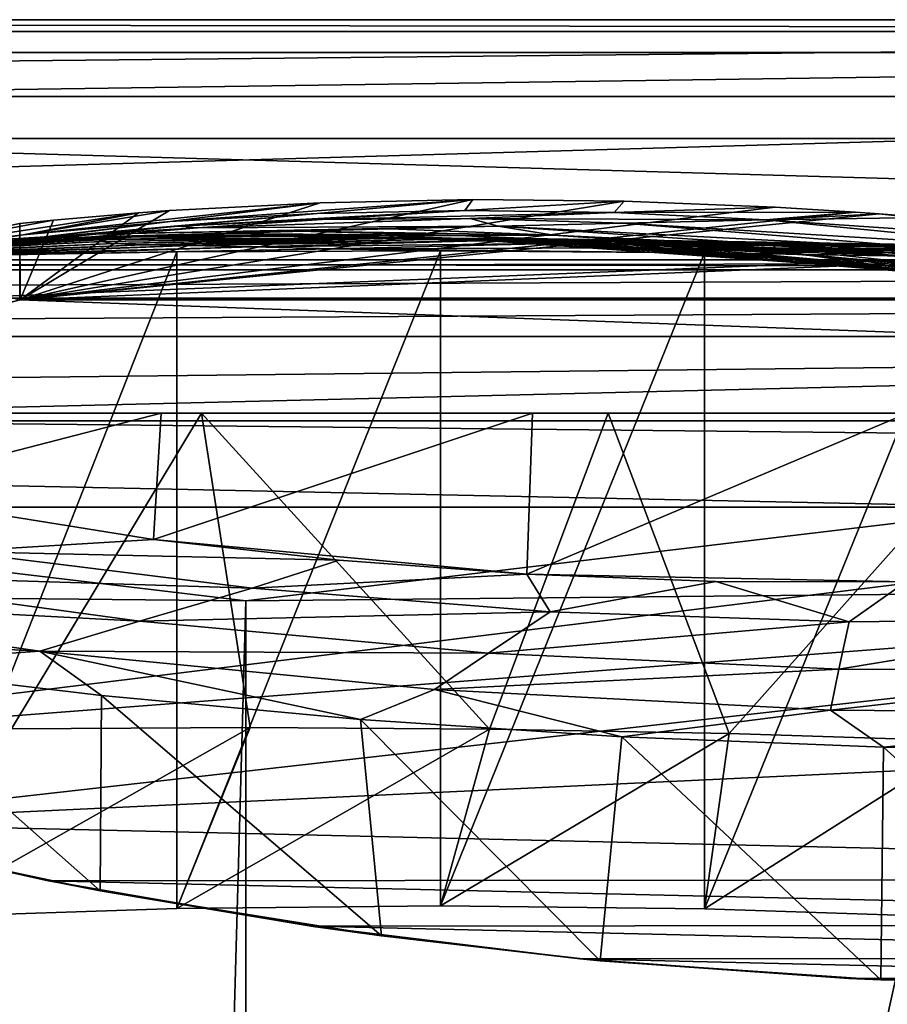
# Model space of a CAD drawing. Header units: metres. Extents: x -1004 to 0, y -708 to 0.
# Tile 50 of 93: x -532 to -418, y -128 to 0. Entities that reach past the tile are written whole.
import ezdxf

# ---------------------------------------------------------------- set-up
doc = ezdxf.new("R2010")
doc.units = ezdxf.units.M

msp = doc.modelspace()

# ---------------------------------------------------------------- linework, layer by layer
at = {"layer": 'top'}
for points in [[(-17.027203, -4.297202, 163.059692), (-987.0271, -4.297202, 163.059692), (-17.027203, -4.297202, 176.059937)], [(-987.0271, -4.297202, 163.059692), (-987.0271, -4.297202, 176.059692), (-17.027203, -4.297202, 176.059937)], [(-17.027203, -4.297202, 176.059937), (-987.0271, -4.297202, 176.059692), (-987.0271, -4.297202, 2050.059814)], [(-987.0271, -4.297202, 2063.059814), (-17.027203, -4.297202, 2063.059814), (-987.0271, -4.297202, 2050.059814)], [(-17.027203, -4.297202, 2063.059814), (-17.027203, -4.297202, 2050.059814), (-987.0271, -4.297202, 2050.059814)], [(-987.0271, -4.297202, 2050.059814), (-17.027203, -4.297202, 2050.059814), (-17.027203, -4.297202, 176.059937)], [(-17.027203, -4.297202, 2063.059814), (-987.0271, -4.297202, 2063.059814), (-51.027081, -31.297201, 2063.059814)], [(-51.027081, -31.297201, 2063.059814), (-987.0271, -4.297202, 2063.059814), (-953.0271, -31.297201, 2063.059814)], [(-17.027203, -4.297202, 163.059692), (-953.0271, -31.297201, 163.059692), (-987.0271, -4.297202, 163.059692)], [(-51.027081, -31.297201, 163.059692), (-953.0271, -31.297201, 163.059692), (-17.027203, -4.297202, 163.059692)], [(-452.685913, -23.648458, 664.123352), (-472.45047, -23.454731, 664.128479), (-531.481934, -36.547382, 663.785583)], [(-531.481934, -36.547382, 663.785583), (-472.45047, -23.454731, 664.128479), (-492.326813, -23.866177, 664.117676)], [(-432.993011, -24.427916, 664.102966), (-452.685913, -23.648458, 664.123352), (-531.481934, -36.547382, 663.785583)], [(-492.326813, -23.866177, 664.117676), (-511.996887, -24.894096, 664.090698), (-531.481934, -36.547382, 663.785583)], [(-511.996887, -24.894096, 664.090698), (-492.326813, -23.866177, 664.117676), (-531.098572, -28.059938, 742.221619)], [(-531.098572, -28.059938, 742.221619), (-492.326813, -23.866177, 664.117676), (-511.913025, -26.337254, 742.094177)], [(-492.326813, -23.866177, 664.117676), (-472.45047, -23.454731, 664.128479), (-511.913025, -26.337254, 742.094177)], [(-511.913025, -26.337254, 742.094177), (-472.45047, -23.454731, 664.128479), (-492.744202, -25.268068, 741.974304)], [(-472.45047, -23.454731, 664.128479), (-473.478271, -24.863918, 741.869812), (-492.744202, -25.268068, 741.974304)], [(-472.45047, -23.454731, 664.128479), (-452.685913, -23.648458, 664.123352), (-473.478271, -24.863918, 741.869812)], [(-452.685913, -23.648458, 664.123352), (-454.001373, -25.136345, 741.78833), (-473.478271, -24.863918, 741.869812)], [(-452.685913, -23.648458, 664.123352), (-432.993011, -24.427916, 664.102966), (-454.001373, -25.136345, 741.78833)], [(-527.157532, -26.128496, 664.055298), (-516.033081, -25.183533, 664.05658), (-550.414673, -30.424583, 742.348816)], [(-516.033081, -25.183533, 664.05658), (-531.098572, -28.059938, 742.221619), (-550.414673, -30.424583, 742.348816)], [(-531.481934, -36.547382, 663.785583), (-422.527161, -25.079533, 664.085876), (-432.993011, -24.427916, 664.102966)], [(-511.996887, -24.894096, 664.090698), (-516.033081, -25.183533, 664.05658), (-531.481934, -36.547382, 663.785583)], [(-419.404327, -25.305992, 664.079956), (-422.527161, -25.079533, 664.085876), (-531.481934, -36.547382, 663.785583)], [(-531.481934, -36.547382, 663.785583), (-516.033081, -25.183533, 664.05658), (-527.157532, -26.128496, 664.055298)], [(-375.407898, -30.10355, 663.954346), (-419.404327, -25.305992, 664.079956), (-531.481934, -36.547382, 663.785583)], [(-516.033081, -25.183533, 664.05658), (-511.996887, -24.894096, 664.090698), (-531.098572, -28.059938, 742.221619)], [(-510.922699, -26.942339, 820.316162), (-529.597412, -28.513828, 820.513245), (-492.744202, -25.268068, 741.974304)], [(-529.597412, -28.513828, 820.513245), (-511.913025, -26.337254, 742.094177), (-492.744202, -25.268068, 741.974304)], [(-492.744202, -25.268068, 741.974304), (-473.478271, -24.863918, 741.869812), (-510.922699, -26.942339, 820.316162)], [(-473.478271, -24.863918, 741.869812), (-492.067596, -26.072529, 820.149414), (-510.922699, -26.942339, 820.316162)], [(-473.478271, -24.863918, 741.869812), (-454.001373, -25.136345, 741.78833), (-492.067596, -26.072529, 820.149414)], [(-454.001373, -25.136345, 741.78833), (-472.772339, -25.925011, 820.032776), (-492.067596, -26.072529, 820.149414)], [(-454.001373, -25.136345, 741.78833), (-434.199707, -26.096884, 741.737671), (-472.772339, -25.925011, 820.032776)], [(-432.993011, -24.427916, 664.102966), (-422.527161, -25.079533, 664.085876), (-454.001373, -25.136345, 741.78833)], [(-454.001373, -25.136345, 741.78833), (-422.527161, -25.079533, 664.085876), (-434.199707, -26.096884, 741.737671)], [(-422.527161, -25.079533, 664.085876), (-419.404327, -25.305992, 664.079956), (-434.199707, -26.096884, 741.737671)], [(-434.199707, -26.096884, 741.737671), (-419.404327, -25.305992, 664.079956), (-413.478973, -25.77603, 664.051941)], [(-419.404327, -25.305992, 664.079956), (-375.407898, -30.10355, 663.954346), (-413.478973, -25.77603, 664.051941)], [(-527.157532, -26.128496, 664.055298), (-550.414673, -30.424583, 742.348816), (-531.5495, -26.561413, 664.05188)], [(-531.5495, -26.561413, 664.05188), (-550.414673, -30.424583, 742.348816), (-531.550537, -36.561653, 664.056519)], [(-531.098572, -28.059938, 742.221619), (-511.913025, -26.337254, 742.094177), (-548.351563, -30.766386, 820.720947)], [(-511.913025, -26.337254, 742.094177), (-529.597412, -28.513828, 820.513245), (-548.351563, -30.766386, 820.720947)], [(-508.362488, -27.12908, 898.876343), (-545.28009, -30.270796, 899.305359), (-510.922699, -26.942339, 820.316162)], [(-545.28009, -30.270796, 899.305359), (-529.597412, -28.513828, 820.513245), (-510.922699, -26.942339, 820.316162)], [(-531.5495, -26.561413, 664.05188), (-531.550537, -36.561653, 664.056519), (-531.481934, -36.547382, 663.785583)], [(-531.548218, -26.561152, 664.047119), (-527.157532, -26.128496, 664.055298), (-531.5495, -26.561413, 664.05188)], [(-531.548218, -26.561152, 664.047119), (-531.5495, -26.561413, 664.05188), (-531.481934, -36.547382, 663.785583)], [(-527.157532, -26.128496, 664.055298), (-531.548218, -26.561152, 664.047119), (-531.481934, -36.547382, 663.785583)], [(-469.145081, -26.930344, 898.740356), (-483.279053, -27.285646, 977.943909), (-522.334961, -27.974548, 978.032288)], [(-522.334961, -27.974548, 978.032288), (-508.362488, -27.12908, 898.876343), (-469.145081, -26.930344, 898.740356)], [(-510.922699, -26.942339, 820.316162), (-492.067596, -26.072529, 820.149414), (-508.362488, -27.12908, 898.876343)], [(-492.067596, -26.072529, 820.149414), (-472.772339, -25.925011, 820.032776), (-508.362488, -27.12908, 898.876343)], [(-508.362488, -27.12908, 898.876343), (-472.772339, -25.925011, 820.032776), (-469.145081, -26.930344, 898.740356)], [(-469.145081, -26.930344, 898.740356), (-461.91687, -28.080194, 978.12262), (-483.279053, -27.285646, 977.943909)], [(-472.772339, -25.925011, 820.032776), (-452.7771, -26.520391, 819.986023), (-469.145081, -26.930344, 898.740356)], [(-434.199707, -26.096884, 741.737671), (-452.7771, -26.520391, 819.986023), (-472.772339, -25.925011, 820.032776)], [(-469.145081, -26.930344, 898.740356), (-452.7771, -26.520391, 819.986023), (-409.649872, -30.02174, 820.180969)], [(-409.649872, -30.02174, 820.180969), (-424.878021, -29.861204, 899.148376), (-469.145081, -26.930344, 898.740356)], [(-424.878021, -29.861204, 899.148376), (-461.91687, -28.080194, 978.12262), (-469.145081, -26.930344, 898.740356)], [(-434.199707, -26.096884, 741.737671), (-393.167786, -30.128054, 741.759888), (-452.7771, -26.520391, 819.986023)], [(-452.7771, -26.520391, 819.986023), (-393.167786, -30.128054, 741.759888), (-409.649872, -30.02174, 820.180969)], [(-413.478973, -25.77603, 664.051941), (-375.408569, -30.106926, 664.052185), (-434.199707, -26.096884, 741.737671)], [(-375.408569, -30.106926, 664.052185), (-393.167786, -30.128054, 741.759888), (-434.199707, -26.096884, 741.737671)], [(-533.978394, -28.64591, 1057.599854), (-570.586243, -32.38266, 1057.966797), (-522.334961, -27.974548, 978.032288)], [(-570.586243, -32.38266, 1057.966797), (-558.943481, -31.536816, 978.460144), (-522.334961, -27.974548, 978.032288)], [(-550.414673, -30.424583, 742.348816), (-531.098572, -28.059938, 742.221619), (-567.444946, -33.679401, 820.919495)], [(-531.098572, -28.059938, 742.221619), (-548.351563, -30.766386, 820.720947), (-567.444946, -33.679401, 820.919495)], [(-522.334961, -27.974548, 978.032288), (-558.943481, -31.536816, 978.460144), (-508.362488, -27.12908, 898.876343)], [(-558.943481, -31.536816, 978.460144), (-545.28009, -30.270796, 899.305359), (-508.362488, -27.12908, 898.876343)], [(-512.174133, -28.12541, 1217.638428), (-517.327515, -28.377766, 1297.931396), (-555.555237, -30.01231, 1297.98877)], [(-512.174133, -28.12541, 1217.638428), (-555.555237, -30.01231, 1297.98877), (-550.446899, -29.655293, 1217.726196)], [(-504.790924, -27.868296, 1137.478882), (-512.174133, -28.12541, 1217.638428), (-550.446899, -29.655293, 1217.726196)], [(-550.446899, -29.655293, 1217.726196), (-543.296143, -29.207056, 1137.55188), (-504.790924, -27.868296, 1137.478882)], [(-543.296143, -29.207056, 1137.55188), (-495.164978, -27.591631, 1057.543701), (-504.790924, -27.868296, 1137.478882)], [(-495.164978, -27.591631, 1057.543701), (-543.296143, -29.207056, 1137.55188), (-533.978394, -28.64591, 1057.599854)], [(-483.279053, -27.285646, 977.943909), (-495.164978, -27.591631, 1057.543701), (-533.978394, -28.64591, 1057.599854)], [(-483.279053, -27.285646, 977.943909), (-533.978394, -28.64591, 1057.599854), (-522.334961, -27.974548, 978.032288)], [(-517.327515, -28.377766, 1297.931396), (-498.106903, -28.220083, 1297.909912), (-520.238464, -28.642012, 1378.305664)], [(-498.106903, -28.220083, 1297.909912), (-482.750031, -28.400694, 1378.306641), (-520.238464, -28.642012, 1378.305664)], [(-492.445374, -28.145514, 1217.638794), (-517.327515, -28.377766, 1297.931396), (-512.174133, -28.12541, 1217.638428)], [(-498.106903, -28.220083, 1297.909912), (-517.327515, -28.377766, 1297.931396), (-492.445374, -28.145514, 1217.638794)], [(-484.378143, -28.128517, 1137.568115), (-512.174133, -28.12541, 1217.638428), (-504.790924, -27.868296, 1137.478882)], [(-484.378143, -28.128517, 1137.568115), (-492.445374, -28.145514, 1217.638794), (-512.174133, -28.12541, 1217.638428)], [(-504.790924, -27.868296, 1137.478882), (-495.164978, -27.591631, 1057.543701), (-474.113434, -28.127659, 1057.722778)], [(-474.113434, -28.127659, 1057.722778), (-484.378143, -28.128517, 1137.568115), (-504.790924, -27.868296, 1137.478882)], [(-498.106903, -28.220083, 1297.909912), (-492.445374, -28.145514, 1217.638794), (-472.179077, -28.69838, 1217.680054)], [(-482.750031, -28.400694, 1378.306641), (-498.106903, -28.220083, 1297.909912), (-478.806091, -28.503523, 1297.896118)], [(-478.806091, -28.503523, 1297.896118), (-498.106903, -28.220083, 1297.909912), (-472.179077, -28.69838, 1217.680054)], [(-461.91687, -28.080194, 978.12262), (-495.164978, -27.591631, 1057.543701), (-483.279053, -27.285646, 977.943909)], [(-495.164978, -27.591631, 1057.543701), (-461.91687, -28.080194, 978.12262), (-474.113434, -28.127659, 1057.722778)], [(-462.892578, -29.028557, 1137.770996), (-492.445374, -28.145514, 1217.638794), (-484.378143, -28.128517, 1137.568115)], [(-472.179077, -28.69838, 1217.680054), (-492.445374, -28.145514, 1217.638794), (-462.892578, -29.028557, 1137.770996)], [(-451.532196, -29.402475, 1058.087891), (-484.378143, -28.128517, 1137.568115), (-474.113434, -28.127659, 1057.722778)], [(-451.532196, -29.402475, 1058.087891), (-462.892578, -29.028557, 1137.770996), (-484.378143, -28.128517, 1137.568115)], [(-474.113434, -28.127659, 1057.722778), (-461.91687, -28.080194, 978.12262), (-438.846405, -29.666279, 978.500732)], [(-438.846405, -29.666279, 978.500732), (-451.532196, -29.402475, 1058.087891), (-474.113434, -28.127659, 1057.722778)], [(-461.91687, -28.080194, 978.12262), (-424.878021, -29.861204, 899.148376), (-438.846405, -29.666279, 978.500732)], [(-559.626038, -30.665686, 1458.603882), (-558.617615, -30.343277, 1378.304565), (-520.238464, -28.642012, 1378.305664)], [(-559.626038, -30.665686, 1458.603882), (-520.238464, -28.642012, 1378.305664), (-520.896423, -28.921398, 1458.728027)], [(-558.589294, -30.860767, 1538.892822), (-559.626038, -30.665686, 1458.603882), (-520.896423, -28.921398, 1458.728027)], [(-517.327515, -28.377766, 1297.931396), (-558.617615, -30.343277, 1378.304565), (-555.555237, -30.01231, 1297.98877)], [(-558.617615, -30.343277, 1378.304565), (-517.327515, -28.377766, 1297.931396), (-520.238464, -28.642012, 1378.305664)], [(-520.896423, -28.921398, 1458.728027), (-519.310974, -29.166855, 1539.137207), (-558.589294, -30.860767, 1538.892822)], [(-519.310974, -29.166855, 1539.137207), (-555.50647, -30.894201, 1619.12146), (-558.589294, -30.860767, 1538.892822)], [(-515.487915, -29.341103, 1619.466309), (-555.50647, -30.894201, 1619.12146), (-519.310974, -29.166855, 1539.137207)], [(-555.50647, -30.894201, 1619.12146), (-515.487915, -29.341103, 1619.466309), (-550.390137, -30.817196, 1699.218994)], [(-550.390137, -30.817196, 1699.218994), (-515.487915, -29.341103, 1619.466309), (-509.439392, -29.430811, 1699.626587)], [(-550.390137, -30.817196, 1699.218994), (-509.439392, -29.430811, 1699.626587), (-543.261963, -30.743803, 1779.113403)], [(-548.351563, -30.766386, 820.720947), (-529.597412, -28.513828, 820.513245), (-545.28009, -30.270796, 899.305359)], [(-509.439392, -29.430811, 1699.626587), (-501.185791, -29.622955, 1779.531006), (-543.261963, -30.743803, 1779.113403)], [(-482.750031, -28.400694, 1378.306641), (-483.994507, -28.398075, 1458.851196), (-520.896423, -28.921398, 1458.728027)], [(-520.896423, -28.921398, 1458.728027), (-483.994507, -28.398075, 1458.851196), (-519.310974, -29.166855, 1539.137207)], [(-520.238464, -28.642012, 1378.305664), (-482.750031, -28.400694, 1378.306641), (-520.896423, -28.921398, 1458.728027)], [(-483.994507, -28.398075, 1458.851196), (-482.535248, -28.50729, 1539.381592), (-519.310974, -29.166855, 1539.137207)], [(-519.310974, -29.166855, 1539.137207), (-482.535248, -28.50729, 1539.381592), (-515.487915, -29.341103, 1619.466309)], [(-482.535248, -28.50729, 1539.381592), (-478.380005, -28.676069, 1619.802368), (-515.487915, -29.341103, 1619.466309)], [(-515.487915, -29.341103, 1619.466309), (-478.380005, -28.676069, 1619.802368), (-509.439392, -29.430811, 1699.626587)], [(-509.439392, -29.430811, 1699.626587), (-478.380005, -28.676069, 1619.802368), (-471.539703, -28.830837, 1700.026245)], [(-501.185791, -29.622955, 1779.531006), (-509.439392, -29.430811, 1699.626587), (-471.539703, -28.830837, 1700.026245)], [(-462.02475, -29.204512, 1779.972534), (-501.185791, -29.622955, 1779.531006), (-471.539703, -28.830837, 1700.026245)], [(-490.714691, -29.880512, 1859.118652), (-501.185791, -29.622955, 1779.531006), (-462.02475, -29.204512, 1779.972534)], [(-449.856262, -29.737257, 1859.545288), (-490.714691, -29.880512, 1859.118652), (-462.02475, -29.204512, 1779.972534)], [(-466.493103, -28.571413, 1458.915405), (-483.994507, -28.398075, 1458.851196), (-464.484283, -28.814299, 1378.307007)], [(-464.484283, -28.814299, 1378.307007), (-483.994507, -28.398075, 1458.851196), (-482.750031, -28.400694, 1378.306641)], [(-483.994507, -28.398075, 1458.851196), (-466.493103, -28.571413, 1458.915405), (-482.535248, -28.50729, 1539.381592)], [(-464.484283, -28.814299, 1378.307007), (-482.750031, -28.400694, 1378.306641), (-459.428711, -29.220833, 1297.89209)], [(-459.428711, -29.220833, 1297.89209), (-482.750031, -28.400694, 1378.306641), (-478.806091, -28.503523, 1297.896118)], [(-478.380005, -28.676069, 1619.802368), (-482.535248, -28.50729, 1539.381592), (-465.434967, -28.537424, 1539.510132)], [(-482.535248, -28.50729, 1539.381592), (-466.493103, -28.571413, 1458.915405), (-465.434967, -28.537424, 1539.510132)], [(-478.806091, -28.503523, 1297.896118), (-472.179077, -28.69838, 1217.680054), (-459.428711, -29.220833, 1297.89209)], [(-465.434967, -28.537424, 1539.510132), (-461.316254, -28.64698, 1619.975708), (-478.380005, -28.676069, 1619.802368)], [(-478.380005, -28.676069, 1619.802368), (-461.316254, -28.64698, 1619.975708), (-471.539703, -28.830837, 1700.026245)], [(-472.179077, -28.69838, 1217.680054), (-430.055206, -31.32688, 1217.911133), (-459.428711, -29.220833, 1297.89209)], [(-430.055206, -31.32688, 1217.911133), (-472.179077, -28.69838, 1217.680054), (-416.712677, -32.638969, 1138.565186)], [(-472.179077, -28.69838, 1217.680054), (-462.892578, -29.028557, 1137.770996), (-416.712677, -32.638969, 1138.565186)], [(-471.539703, -28.830837, 1700.026245), (-461.316254, -28.64698, 1619.975708), (-445.099701, -28.820051, 1620.184814)], [(-406.456207, -29.448767, 1701.339111), (-471.539703, -28.830837, 1700.026245), (-445.099701, -28.820051, 1620.184814)], [(-462.02475, -29.204512, 1779.972534), (-471.539703, -28.830837, 1700.026245), (-406.456207, -29.448767, 1701.339111)], [(-465.434967, -28.537424, 1539.510132), (-466.493103, -28.571413, 1458.915405), (-449.53653, -29.038044, 1458.984985)], [(-466.493103, -28.571413, 1458.915405), (-446.498779, -29.577589, 1378.307495), (-449.53653, -29.038044, 1458.984985)], [(-446.498779, -29.577589, 1378.307495), (-466.493103, -28.571413, 1458.915405), (-464.484283, -28.814299, 1378.307007)], [(-449.53653, -29.038044, 1458.984985), (-449.069, -28.814716, 1539.658081), (-465.434967, -28.537424, 1539.510132)], [(-449.069, -28.814716, 1539.658081), (-461.316254, -28.64698, 1619.975708), (-465.434967, -28.537424, 1539.510132)], [(-446.498779, -29.577589, 1378.307495), (-464.484283, -28.814299, 1378.307007), (-439.996155, -30.350725, 1297.900146)], [(-439.996155, -30.350725, 1297.900146), (-464.484283, -28.814299, 1378.307007), (-459.428711, -29.220833, 1297.89209)], [(-401.780121, -34.028625, 1059.436401), (-462.892578, -29.028557, 1137.770996), (-451.532196, -29.402475, 1058.087891)], [(-416.712677, -32.638969, 1138.565186), (-462.892578, -29.028557, 1137.770996), (-401.780121, -34.028625, 1059.436401)], [(-406.456207, -29.448767, 1701.339111), (-400.750183, -29.583015, 1741.481201), (-462.02475, -29.204512, 1779.972534)], [(-400.750183, -29.583015, 1741.481201), (-393.93222, -29.823841, 1781.515381), (-462.02475, -29.204512, 1779.972534)], [(-462.02475, -29.204512, 1779.972534), (-393.93222, -29.823841, 1781.515381), (-449.856262, -29.737257, 1859.545288)], [(-461.316254, -28.64698, 1619.975708), (-449.069, -28.814716, 1539.658081), (-445.099701, -28.820051, 1620.184814)], [(-459.428711, -29.220833, 1297.89209), (-430.055206, -31.32688, 1217.911133), (-439.996155, -30.350725, 1297.900146)], [(-387.575012, -35.048721, 979.913208), (-401.780121, -34.028625, 1059.436401), (-451.532196, -29.402475, 1058.087891)], [(-387.575012, -35.048721, 979.913208), (-451.532196, -29.402475, 1058.087891), (-438.846405, -29.666279, 978.500732)], [(-433.004669, -29.80409, 1459.063232), (-449.069, -28.814716, 1539.658081), (-449.53653, -29.038044, 1458.984985)], [(-449.53653, -29.038044, 1458.984985), (-446.498779, -29.577589, 1378.307495), (-428.737244, -30.685825, 1378.307861)], [(-428.737244, -30.685825, 1378.307861), (-433.004669, -29.80409, 1459.063232), (-449.53653, -29.038044, 1458.984985)], [(-445.099701, -28.820051, 1620.184814), (-449.069, -28.814716, 1539.658081), (-433.27121, -29.349794, 1539.839844)], [(-449.069, -28.814716, 1539.658081), (-433.004669, -29.80409, 1459.063232), (-433.27121, -29.349794, 1539.839844)], [(-411.026031, -29.51338, 1661.117188), (-406.456207, -29.448767, 1701.339111), (-445.099701, -28.820051, 1620.184814)], [(-433.27121, -29.349794, 1539.839844), (-429.536102, -29.198879, 1620.460327), (-445.099701, -28.820051, 1620.184814)], [(-429.536102, -29.198879, 1620.460327), (-411.026031, -29.51338, 1661.117188), (-445.099701, -28.820051, 1620.184814)], [(-429.536102, -29.198879, 1620.460327), (-433.27121, -29.349794, 1539.839844), (-417.875397, -30.153278, 1540.06958)], [(-433.27121, -29.349794, 1539.839844), (-433.004669, -29.80409, 1459.063232), (-416.777435, -30.875675, 1459.153198)], [(-417.875397, -30.153278, 1540.06958), (-433.27121, -29.349794, 1539.839844), (-416.777435, -30.875675, 1459.153198)], [(-411.026031, -29.51338, 1661.117188), (-429.536102, -29.198879, 1620.460327), (-414.431183, -29.78706, 1620.833008)], [(-414.431183, -29.78706, 1620.833008), (-429.536102, -29.198879, 1620.460327), (-417.875397, -30.153278, 1540.06958)], [(-545.201599, -30.85894, 1929.701294), (-511.027527, -30.280046, 1934.475342), (-545.208801, -117.028526, 1979.450073)], [(-545.208801, -117.028526, 1979.450073), (-511.027527, -30.280046, 1934.475342), (-511.031982, -115.911087, 1983.91394)], [(-511.027527, -30.280046, 1934.475342), (-545.201599, -30.85894, 1929.701294), (-534.104248, -30.651379, 1858.760254)], [(-543.261963, -30.743803, 1779.113403), (-501.185791, -29.622955, 1779.531006), (-534.104248, -30.651379, 1858.760254)], [(-501.185791, -29.622955, 1779.531006), (-490.714691, -29.880512, 1859.118652), (-534.104248, -30.651379, 1858.760254)], [(-490.714691, -29.880512, 1859.118652), (-511.027527, -30.280046, 1934.475342), (-534.104248, -30.651379, 1858.760254)], [(-531.481934, -36.547382, 663.785583), (-338.864685, -36.52253, 663.786255), (-375.407898, -30.10355, 663.954346)], [(-511.027527, -30.280046, 1934.475342), (-476.663605, -30.13868, 1937.437134), (-511.031982, -115.911087, 1983.91394)], [(-511.031982, -115.911087, 1983.91394), (-476.663605, -30.13868, 1937.437134), (-476.665222, -115.545601, 1986.746826)], [(-476.663605, -30.13868, 1937.437134), (-511.027527, -30.280046, 1934.475342), (-490.714691, -29.880512, 1859.118652)], [(-442.203827, -30.387955, 1938.549316), (-490.714691, -29.880512, 1859.118652), (-449.856262, -29.737257, 1859.545288)], [(-442.203827, -30.387955, 1938.549316), (-476.663605, -30.13868, 1937.437134), (-490.714691, -29.880512, 1859.118652)], [(-476.663605, -30.13868, 1937.437134), (-442.203827, -30.387955, 1938.549316), (-476.665222, -115.545601, 1986.746826)], [(-476.665222, -115.545601, 1986.746826), (-442.203827, -30.387955, 1938.549316), (-442.20282, -115.934677, 1987.939697)], [(-393.93222, -29.823841, 1781.515381), (-386.014496, -30.178612, 1821.405762), (-449.856262, -29.737257, 1859.545288)], [(-449.856262, -29.737257, 1859.545288), (-386.014496, -30.178612, 1821.405762), (-377.005798, -30.698009, 1861.108276)], [(-407.739441, -30.962299, 1937.771973), (-449.856262, -29.737257, 1859.545288), (-366.910645, -31.381849, 1900.574707)], [(-366.910645, -31.381849, 1900.574707), (-449.856262, -29.737257, 1859.545288), (-377.005798, -30.698009, 1861.108276)], [(-407.739441, -30.962299, 1937.771973), (-442.203827, -30.387955, 1938.549316), (-449.856262, -29.737257, 1859.545288)], [(-420.531555, -31.870552, 1297.922729), (-446.498779, -29.577589, 1378.307495), (-439.996155, -30.350725, 1297.900146)], [(-446.498779, -29.577589, 1378.307495), (-420.531555, -31.870552, 1297.922729), (-428.737244, -30.685825, 1378.307861)], [(-442.203827, -30.387955, 1938.549316), (-407.739441, -30.962299, 1937.771973), (-442.20282, -115.934677, 1987.939697)], [(-430.055206, -31.32688, 1217.911133), (-420.531555, -31.870552, 1297.922729), (-439.996155, -30.350725, 1297.900146)], [(-374.189117, -35.837475, 900.274048), (-387.575012, -35.048721, 979.913208), (-438.846405, -29.666279, 978.500732)], [(-438.846405, -29.666279, 978.500732), (-424.878021, -29.861204, 899.148376), (-374.189117, -35.837475, 900.274048)], [(-433.004669, -29.80409, 1459.063232), (-411.143311, -32.13427, 1378.308228), (-416.777435, -30.875675, 1459.153198)], [(-428.737244, -30.685825, 1378.307861), (-411.143311, -32.13427, 1378.308228), (-433.004669, -29.80409, 1459.063232)], [(-420.531555, -31.870552, 1297.922729), (-401.058075, -33.75766, 1297.962158), (-428.737244, -30.685825, 1378.307861)], [(-401.058075, -33.75766, 1297.962158), (-411.143311, -32.13427, 1378.308228), (-428.737244, -30.685825, 1378.307861)], [(-424.878021, -29.861204, 899.148376), (-386.184387, -32.924248, 820.454285), (-374.189117, -35.837475, 900.274048)], [(-386.184387, -32.924248, 820.454285), (-424.878021, -29.861204, 899.148376), (-409.649872, -30.02174, 820.180969)], [(-51.027081, -31.297201, 2063.059814), (-953.0271, -31.297201, 2063.059814), (-56.027115, -32.636967, 2063.059814)], [(-953.0271, -31.297201, 2063.059814), (-948.0271, -32.636948, 2063.059814), (-56.027115, -32.636967, 2063.059814)], [(-953.0271, -31.297201, 163.059692), (-51.027081, -31.297201, 163.059692), (-948.0271, -32.636948, 163.059692)], [(-51.027081, -31.297201, 163.059692), (-56.027115, -32.636967, 163.059692), (-948.0271, -32.636948, 163.059692)], [(-442.20282, -115.934677, 1987.939697), (-407.739441, -30.962299, 1937.771973), (-407.739441, -117.07737, 1987.490601)], [(-416.712677, -32.638969, 1138.565186), (-367.72348, -38.210056, 1139.887451), (-430.055206, -31.32688, 1217.911133)], [(-367.72348, -38.210056, 1139.887451), (-386.564911, -35.693794, 1218.36853), (-430.055206, -31.32688, 1217.911133)], [(-430.055206, -31.32688, 1217.911133), (-386.564911, -35.693794, 1218.36853), (-420.531555, -31.870552, 1297.922729)], [(-386.564911, -35.693794, 1218.36853), (-401.058075, -33.75766, 1297.962158), (-420.531555, -31.870552, 1297.922729)], [(-56.027115, -32.636967, 2063.059814), (-948.0271, -32.636948, 2063.059814), (-944.366821, -36.297203, 2063.059814)], [(-948.0271, -32.636948, 163.059692), (-56.027115, -32.636967, 163.059692), (-944.366821, -36.297203, 163.059692)], [(-56.027115, -32.636967, 2063.059814), (-944.366821, -36.297203, 2063.059814), (-59.687374, -36.297272, 2063.059814)], [(-56.027115, -32.636967, 163.059692), (-59.687374, -36.297272, 163.059692), (-944.366821, -36.297203, 163.059692)], [(-944.366821, -36.297203, 2063.059814), (-943.0271, -41.297203, 2063.059814), (-59.687374, -36.297272, 2063.059814)], [(-944.366821, -36.297203, 163.059692), (-59.687374, -36.297272, 163.059692), (-943.0271, -41.297203, 163.059692)], [(-59.687374, -36.297272, 2063.059814), (-943.0271, -41.297203, 2063.059814), (-61.027081, -41.297325, 2063.059814)], [(-59.687374, -36.297272, 163.059692), (-61.027081, -41.297325, 163.059692), (-943.0271, -41.297203, 163.059692)], [(-595.075806, -52.034935, 663.380066), (-303.672577, -44.981171, 663.564758), (-531.481934, -36.547382, 663.785583)], [(-595.075806, -52.034935, 663.380066), (-531.481934, -36.547382, 663.785583), (-563.380371, -44.920795, 664.056458)], [(-531.481934, -36.547382, 663.785583), (-531.550537, -36.561653, 664.056519), (-563.380371, -44.920795, 664.056458)], [(-303.672577, -44.981171, 663.564758), (-338.864685, -36.52253, 663.786255), (-531.481934, -36.547382, 663.785583)], [(-943.0271, -41.297203, 2063.059814), (-943.0271, -51.297203, 2063.059814), (-61.027081, -41.297325, 2063.059814)], [(-943.0271, -41.297203, 163.059692), (-61.027081, -41.297325, 163.059692), (-943.0271, -51.297203, 163.059692)], [(-61.027081, -41.297325, 2063.059814), (-943.0271, -51.297203, 2063.059814), (-61.026958, -51.297203, 2063.059814)], [(-61.027081, -41.297325, 163.059692), (-61.026958, -51.297203, 163.059692), (-943.0271, -51.297203, 163.059692)], [(-269.478577, -55.455761, 663.290466), (-303.672577, -44.981171, 663.564758), (-595.075806, -52.034935, 663.380066)], [(-61.026958, -51.297203, 163.059692), (-726.290894, -51.297203, 197.247162), (-943.0271, -51.297203, 163.059692)], [(-769.87146, -51.297203, 2037.609009), (-507.81012, -51.297203, 2032.241211), (-943.0271, -51.297203, 2063.059814)], [(-507.81012, -51.297203, 2032.241211), (-454.791016, -51.297203, 2034.755859), (-943.0271, -51.297203, 2063.059814)], [(-943.0271, -51.297203, 2063.059814), (-454.791016, -51.297203, 2034.755859), (-61.026958, -51.297203, 2063.059814)], [(-560.64801, -51.297203, 2027.190918), (-507.81012, -51.297203, 2032.241211), (-769.87146, -51.297203, 2037.609009)], [(-685.753662, -51.297203, 203.297897), (-726.290894, -51.297203, 197.247162), (-61.026958, -51.297203, 163.059692)], [(-645.897888, -51.297203, 212.02446), (-685.753662, -51.297203, 203.297897), (-61.026958, -51.297203, 163.059692)], [(-606.984619, -51.297203, 223.321609), (-645.897888, -51.297203, 212.02446), (-61.026958, -51.297203, 163.059692)], [(-560.671692, -51.297203, 236.582306), (-606.984619, -51.297203, 223.321609), (-61.026958, -51.297203, 163.059692)], [(-560.671692, -51.297203, 236.582306), (-513.096741, -51.297203, 246.445267), (-552.774841, -61.588779, 242.323547)], [(-61.026958, -51.297203, 163.059692), (-513.096741, -51.297203, 246.445267), (-560.671692, -51.297203, 236.582306)], [(-532.632446, -92.484711, 2022.891968), (-507.81012, -51.297203, 2032.241211), (-560.64801, -51.297203, 2027.190918)], [(-513.096741, -51.297203, 246.445267), (-514.102356, -67.787659, 252.362473), (-552.774841, -61.588779, 242.323547)], [(-532.632446, -92.484711, 2022.891968), (-501.469574, -92.297127, 2025.43103), (-507.81012, -51.297203, 2032.241211)], [(-513.096741, -51.297203, 246.445267), (-464.643982, -51.297203, 252.752304), (-514.102356, -67.787659, 252.362473)], [(-464.643982, -51.297203, 252.752304), (-465.376953, -72.324074, 260.370239), (-514.102356, -67.787659, 252.362473)], [(-464.643982, -51.297203, 252.752304), (-513.096741, -51.297203, 246.445267), (-61.026958, -51.297203, 163.059692)], [(-501.469574, -92.297127, 2025.43103), (-470.243683, -92.499443, 2027.015503), (-507.81012, -51.297203, 2032.241211)], [(-507.81012, -51.297203, 2032.241211), (-470.243683, -92.499443, 2027.015503), (-454.791016, -51.297203, 2034.755859)], [(-470.243683, -92.499443, 2027.015503), (-438.988922, -93.0933, 2027.643555), (-454.791016, -51.297203, 2034.755859)], [(-464.643982, -51.297203, 252.752304), (-415.720428, -51.297203, 255.404053), (-465.376953, -72.324074, 260.370239)], [(-415.720428, -51.297203, 255.404053), (-415.949951, -73.316833, 263.415771), (-465.376953, -72.324074, 260.370239)], [(-415.720428, -51.297203, 255.404053), (-464.643982, -51.297203, 252.752304), (-61.026958, -51.297203, 163.059692)], [(-454.791016, -51.297203, 2034.755859), (-438.988922, -93.0933, 2027.643555), (-401.712341, -51.297203, 2034.728882)], [(-454.791016, -51.297203, 2034.755859), (-401.712341, -51.297203, 2034.728882), (-61.026958, -51.297203, 2063.059814)], [(-438.988922, -93.0933, 2027.643555), (-407.739441, -94.078751, 2027.314941), (-401.712341, -51.297203, 2034.728882)], [(-595.102356, -95.601303, 662.239807), (-269.478577, -55.455761, 663.290466), (-595.075806, -52.034935, 663.380066)], [(-235.830612, -67.975395, 662.96106), (-269.478577, -55.455761, 663.290466), (-595.102356, -95.601303, 662.239807)], [(-539.927673, -69.327805, 327.995972), (-552.774841, -61.588779, 242.323547), (-514.102356, -67.787659, 252.362473)], [(-561.725708, -104.741089, 662.000549), (-235.830612, -67.975395, 662.96106), (-595.102356, -95.601303, 662.239807)], [(-192.610825, -87.446632, 662.452759), (-235.830612, -67.975395, 662.96106), (-561.725708, -104.741089, 662.000549)], [(-514.102356, -67.787659, 252.362473), (-489.879242, -70.486473, 256.973846), (-539.927673, -69.327805, 327.995972)], [(-514.102356, -67.787659, 252.362473), (-465.376953, -72.324074, 260.370239), (-489.879242, -70.486473, 256.973846)], [(-539.927673, -69.327805, 327.995972), (-501.212494, -74.132027, 330.291626), (-561.245667, -72.258545, 427.685455)], [(-489.879242, -70.486473, 256.973846), (-501.212494, -74.132027, 330.291626), (-539.927673, -69.327805, 327.995972)], [(-489.879242, -70.486473, 256.973846), (-465.376953, -72.324074, 260.370239), (-501.212494, -74.132027, 330.291626)], [(-515.926331, -78.445, 429.213135), (-580.162659, -75.021164, 527.793945), (-561.245667, -72.258545, 427.685455)], [(-501.212494, -74.132027, 330.291626), (-515.926331, -78.445, 429.213135), (-561.245667, -72.258545, 427.685455)], [(-465.376953, -72.324074, 260.370239), (-462.326111, -77.196289, 332.628021), (-501.212494, -74.132027, 330.291626)], [(-465.376953, -72.324074, 260.370239), (-415.949951, -73.316833, 263.415771), (-440.711487, -73.276428, 262.523499)], [(-465.376953, -72.324074, 260.370239), (-440.711487, -73.276428, 262.523499), (-462.326111, -77.196289, 332.628021)], [(-501.212494, -74.132027, 330.291626), (-462.326111, -77.196289, 332.628021), (-515.926331, -78.445, 429.213135)], [(-440.711487, -73.276428, 262.523499), (-423.346405, -78.51532, 335.000458), (-462.326111, -77.196289, 332.628021)], [(-440.711487, -73.276428, 262.523499), (-415.949951, -73.316833, 263.415771), (-423.346405, -78.51532, 335.000458)], [(-415.949951, -73.316833, 263.415771), (-384.348694, -78.08651, 337.404358), (-423.346405, -78.51532, 335.000458)], [(-528.940674, -82.334114, 528.560242), (-587.777405, -79.233582, 627.842957), (-580.162659, -75.021164, 527.793945)], [(-528.940674, -82.334114, 528.560242), (-580.162659, -75.021164, 527.793945), (-515.926331, -78.445, 429.213135)], [(-462.326111, -77.196289, 332.628021), (-470.379761, -82.596298, 430.770264), (-515.926331, -78.445, 429.213135)], [(-462.326111, -77.196289, 332.628021), (-423.346405, -78.51532, 335.000458), (-470.379761, -82.596298, 430.770264)], [(-423.346405, -78.51532, 335.000458), (-384.348694, -78.08651, 337.404358), (-424.697174, -84.705139, 432.35376)], [(-384.348694, -78.08651, 337.404358), (-378.966766, -84.767387, 433.960541), (-424.697174, -84.705139, 432.35376)], [(-528.940674, -82.334114, 528.560242), (-554.413086, -84.128242, 627.97113), (-587.777405, -79.233582, 627.842957)], [(-470.379761, -82.596298, 430.770264), (-528.940674, -82.334114, 528.560242), (-515.926331, -78.445, 429.213135)], [(-423.346405, -78.51532, 335.000458), (-424.697174, -84.705139, 432.35376), (-470.379761, -82.596298, 430.770264)], [(-520.877441, -88.142326, 628.076233), (-554.413086, -84.128242, 627.97113), (-528.940674, -82.334114, 528.560242)], [(-477.446655, -87.347427, 529.341614), (-528.940674, -82.334114, 528.560242), (-470.379761, -82.596298, 430.770264)], [(-487.105103, -91.275429, 628.158264), (-528.940674, -82.334114, 528.560242), (-477.446655, -87.347427, 529.341614)], [(-487.105103, -91.275429, 628.158264), (-520.877441, -88.142326, 628.076233), (-528.940674, -82.334114, 528.560242)], [(-424.697174, -84.705139, 432.35376), (-477.446655, -87.347427, 529.341614), (-470.379761, -82.596298, 430.770264)], [(-521.065369, -113.585228, 628.742493), (-554.413086, -84.128242, 627.97113), (-520.877441, -88.142326, 628.076233)], [(-521.065369, -113.585228, 628.742493), (-554.388855, -106.520294, 628.557434), (-554.413086, -84.128242, 627.97113)], [(-425.783813, -90.052223, 530.136597), (-477.446655, -87.347427, 529.341614), (-424.697174, -84.705139, 432.35376)], [(-378.966766, -84.767387, 433.960541), (-425.783813, -90.052223, 530.136597), (-424.697174, -84.705139, 432.35376)], [(-374.05188, -90.443192, 530.943542), (-425.783813, -90.052223, 530.136597), (-378.966766, -84.767387, 433.960541)], [(-248.615372, -112.011162, 661.810242), (-192.610825, -87.446632, 662.452759), (-561.725708, -104.741089, 662.000549)], [(-484.336884, -119.484512, 628.896973), (-521.065369, -113.585228, 628.742493), (-520.877441, -88.142326, 628.076233)], [(-484.336884, -119.484512, 628.896973), (-520.877441, -88.142326, 628.076233), (-487.105103, -91.275429, 628.158264)], [(-452.976624, -93.522049, 628.217102), (-487.105103, -91.275429, 628.158264), (-477.446655, -87.347427, 529.341614)], [(-452.976624, -93.522049, 628.217102), (-477.446655, -87.347427, 529.341614), (-425.783813, -90.052223, 530.136597)], [(-418.835541, -94.849937, 628.251892), (-452.976624, -93.522049, 628.217102), (-425.783813, -90.052223, 530.136597)], [(-418.835541, -94.849937, 628.251892), (-425.783813, -90.052223, 530.136597), (-374.05188, -90.443192, 530.943542)], [(-384.51947, -95.260895, 628.262634), (-418.835541, -94.849937, 628.251892), (-374.05188, -90.443192, 530.943542)], [(-545.208801, -117.028526, 1979.450073), (-501.469574, -92.297127, 2025.43103), (-532.632446, -92.484711, 2022.891968)], [(-545.208801, -117.028526, 1979.450073), (-511.031982, -115.911087, 1983.91394), (-501.469574, -92.297127, 2025.43103)], [(-511.031982, -115.911087, 1983.91394), (-470.243683, -92.499443, 2027.015503), (-501.469574, -92.297127, 2025.43103)], [(-455.825867, -122.730247, 628.981934), (-487.105103, -91.275429, 628.158264), (-452.976624, -93.522049, 628.217102)], [(-455.825867, -122.730247, 628.981934), (-484.336884, -119.484512, 628.896973), (-487.105103, -91.275429, 628.158264)], [(-511.031982, -115.911087, 1983.91394), (-476.665222, -115.545601, 1986.746826), (-470.243683, -92.499443, 2027.015503)], [(-476.665222, -115.545601, 1986.746826), (-438.988922, -93.0933, 2027.643555), (-470.243683, -92.499443, 2027.015503)], [(-476.665222, -115.545601, 1986.746826), (-442.20282, -115.934677, 1987.939697), (-438.988922, -93.0933, 2027.643555)], [(-419.191589, -125.217758, 629.047058), (-455.825867, -122.730247, 628.981934), (-452.976624, -93.522049, 628.217102)], [(-419.191589, -125.217758, 629.047058), (-452.976624, -93.522049, 628.217102), (-418.835541, -94.849937, 628.251892)], [(-442.20282, -115.934677, 1987.939697), (-407.739441, -94.078751, 2027.314941), (-438.988922, -93.0933, 2027.643555)], [(-442.20282, -115.934677, 1987.939697), (-407.739441, -117.07737, 1987.490601), (-407.739441, -94.078751, 2027.314941)], [(-384.528168, -125.843315, 629.063477), (-419.191589, -125.217758, 629.047058), (-418.835541, -94.849937, 628.251892)], [(-384.528168, -125.843315, 629.063477), (-418.835541, -94.849937, 628.251892), (-384.51947, -95.260895, 628.262634)], [(-527.853394, -112.279739, 661.803223), (-561.725708, -104.741089, 662.000549), (-527.71283, -112.307411, 629.057373)], [(-561.725708, -104.741089, 662.000549), (-561.676331, -104.753265, 629.057373), (-527.71283, -112.307411, 629.057373)], [(-561.725708, -104.741089, 662.000549), (-527.853394, -112.279739, 661.803223), (-248.615372, -112.011162, 661.810242)], [(-527.71283, -112.307411, 629.057373), (-561.676331, -104.753265, 629.057373), (-554.388855, -106.520294, 628.557434)], [(-521.065369, -113.585228, 628.742493), (-527.71283, -112.307411, 629.057373), (-554.388855, -106.520294, 628.557434)], [(-527.853394, -112.279739, 661.803223), (-283.03949, -118.005608, 661.653381), (-248.615372, -112.011162, 661.810242)], [(-493.331329, -118.220024, 661.647766), (-527.853394, -112.279739, 661.803223), (-493.258667, -118.230911, 629.057373)], [(-527.853394, -112.279739, 661.803223), (-527.71283, -112.307411, 629.057373), (-493.258667, -118.230911, 629.057373)], [(-527.853394, -112.279739, 661.803223), (-493.331329, -118.220024, 661.647766), (-283.03949, -118.005608, 661.653381)], [(-493.258667, -118.230911, 629.057373), (-527.71283, -112.307411, 629.057373), (-521.065369, -113.585228, 628.742493)], [(-484.336884, -119.484512, 628.896973), (-493.258667, -118.230911, 629.057373), (-521.065369, -113.585228, 628.742493)], [(-493.331329, -118.220024, 661.647766), (-317.858521, -122.331215, 661.540161), (-283.03949, -118.005608, 661.653381)], [(-458.452362, -122.479492, 661.536255), (-493.331329, -118.220024, 661.647766), (-458.431763, -122.481873, 629.057373)], [(-493.331329, -118.220024, 661.647766), (-493.258667, -118.230911, 629.057373), (-458.431763, -122.481873, 629.057373)], [(-493.331329, -118.220024, 661.647766), (-458.452362, -122.479492, 661.536255), (-317.858521, -122.331215, 661.540161)], [(-458.431763, -122.481873, 629.057373), (-493.258667, -118.230911, 629.057373), (-484.336884, -119.484512, 628.896973)], [(-455.825867, -122.730247, 628.981934), (-458.431763, -122.481873, 629.057373), (-484.336884, -119.484512, 628.896973)], [(-458.452362, -122.479492, 661.536255), (-352.950836, -124.955429, 661.471436), (-317.858521, -122.331215, 661.540161)], [(-423.356018, -125.02977, 661.469482), (-458.452362, -122.479492, 661.536255), (-423.354523, -125.029846, 629.057373)], [(-458.452362, -122.479492, 661.536255), (-458.431763, -122.481873, 629.057373), (-423.354523, -125.029846, 629.057373)], [(-458.452362, -122.479492, 661.536255), (-423.356018, -125.02977, 661.469482), (-352.950836, -124.955429, 661.471436)], [(-423.354523, -125.029846, 629.057373), (-458.431763, -122.481873, 629.057373), (-455.825867, -122.730247, 628.981934)], [(-419.191589, -125.217758, 629.047058), (-423.354523, -125.029846, 629.057373), (-455.825867, -122.730247, 628.981934)], [(-423.356018, -125.02977, 661.469482), (-388.152039, -125.856133, 661.447876), (-352.950836, -124.955429, 661.471436)], [(-388.152039, -125.856133, 661.447876), (-423.356018, -125.02977, 661.469482), (-384.528168, -125.843315, 629.063477)], [(-384.528168, -125.843315, 629.063477), (-423.356018, -125.02977, 661.469482), (-419.191589, -125.217758, 629.047058)], [(-423.356018, -125.02977, 661.469482), (-423.354523, -125.029846, 629.057373), (-419.191589, -125.217758, 629.047058)]]:
    msp.add_3dface(points, dxfattribs=at)
at = {"layer": 'top0123459'}
for points in [[(0, 0), (-994.049377, -10), (-1004.049377, 0)], [(-1002.522156, -1.527202, 175), (-1.527202, -1.527202, 175), (-1004.049377, 0)], [(-1.527202, -1.527202, 175), (0, 0), (-1004.049377, 0)], [(-10, -10), (-994.049377, -10), (0, 0)], [(-1002.522156, -1.527202, 175), (-980.601746, -15.487401, 175), (-1.527202, -1.527202, 175)], [(-980.601746, -15.487401, 175), (-23.447599, -15.487401, 175), (-1.527202, -1.527202, 175)], [(-994.049377, -10, 90), (-994.049377, -10), (-10, -10, 90)], [(-994.049377, -10), (-10, -10), (-10, -10, 90)], [(-10, -10, 90), (-787.024658, -653.266907, 90), (-994.049377, -10, 90)], [(-217.024689, -653.266907, 90), (-787.024658, -653.266907, 90), (-10, -10, 90)], [(-980.601746, -15.487401, 163.059708), (-936.825439, -52.298347, 163.059708), (-23.447599, -15.487401, 163.059708)], [(-980.601746, -15.487401, 163.059708), (-23.447599, -15.487401, 163.059708), (-980.601746, -15.487401, 175)], [(-23.447599, -15.487401, 163.059708), (-23.447599, -15.487401, 175), (-980.601746, -15.487401, 175)], [(-936.825439, -52.298347, 163.059708), (-67.223724, -52.298347, 163.059708), (-23.447599, -15.487401, 163.059708)], [(-604.328857, -63.554558, 140.04599), (-399.720367, -63.554554, 140.046005), (-936.825439, -52.298347, 163.059708)], [(-936.825439, -52.298347, 163.059708), (-399.720367, -63.554554, 140.046005), (-67.223724, -52.298347, 163.059708)], [(-604.328857, -63.554558, 140.04599), (-502.024689, -75.769028, 117.015564), (-399.720367, -63.554554, 140.046005)], [(-597.932983, -74.810768, 117.032295), (-502.024689, -75.769028, 117.015564), (-604.328857, -63.554558, 140.04599)], [(-502.024689, -75.769028, 117.015564), (-406.116364, -74.810768, 117.032295), (-399.720367, -63.554554, 140.046005)], [(-597.932983, -74.810768, 117.032295), (-944.863037, -280.118225, 113.448639), (-514.138, -508.234344, 109.46685)], [(-502.024689, -75.769028, 117.015564), (-597.932983, -74.810768, 117.032295), (-514.138, -508.234344, 109.46685)], [(-489.911804, -508.234253, 109.466858), (-406.116364, -74.810768, 117.032295), (-502.024689, -507.113647, 109.48642)], [(-406.116364, -74.810768, 117.032295), (-502.024689, -75.769028, 117.015564), (-502.024689, -507.113647, 109.48642)], [(-489.911804, -508.234253, 109.466858), (-59.186478, -280.118256, 113.448639), (-406.116364, -74.810768, 117.032295)], [(-502.024689, -507.113647, 109.48642), (-502.024689, -75.769028, 117.015564), (-514.138, -508.234344, 109.46685)]]:
    msp.add_3dface(points, dxfattribs=at)

doc.saveas('drawing.dxf')
